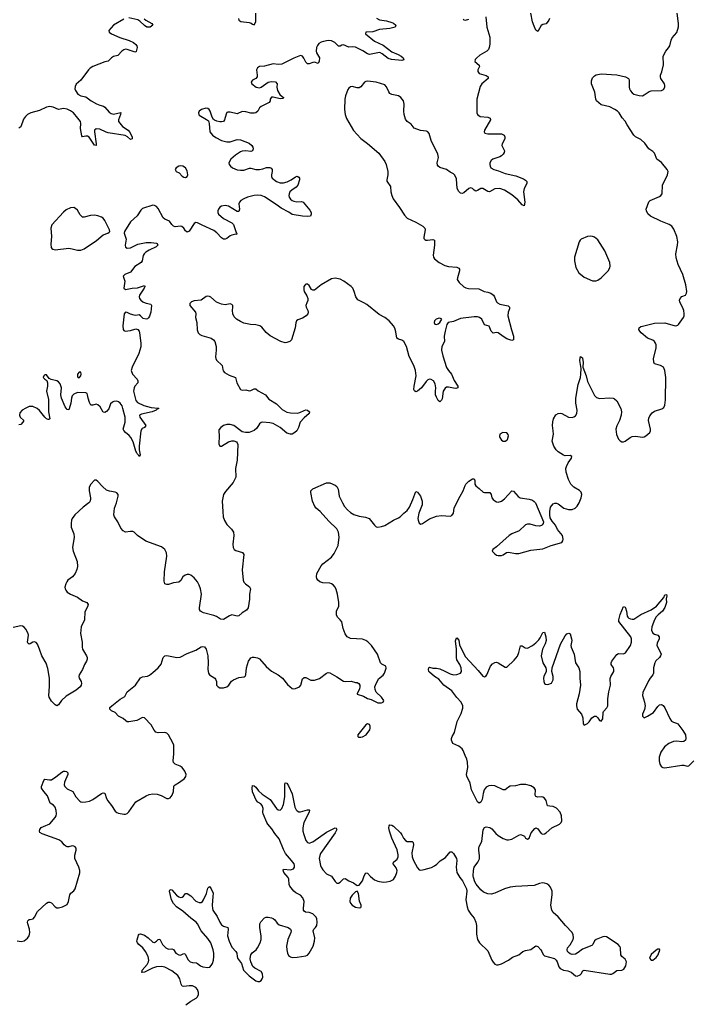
# Model space of a CAD drawing. Header units: inches. Extents: x 1678753 to 1858649, y 384643 to 522370.
# Tile 48 of 91: x 1739878 to 1747722, y 491834 to 503295. Entities that reach past the tile are written whole.
import ezdxf

# ---------------------------------------------------------------- set-up
doc = ezdxf.new("R2010")
doc.units = ezdxf.units.IN
doc.header["$MEASUREMENT"] = 0
for name, color, linetype in [('B7439', 7, 'Continuous'), ('B7449', 7, 'Continuous'), ('B7530', 7, 'Continuous'), ('B7540', 7, 'Continuous')]:
    doc.layers.add(name, color=color, linetype=linetype)

msp = doc.modelspace()

# ---------------------------------------------------------------- linework, layer by layer
at = {"layer": 'B7439', "color": 6}
for points, elevation in [([(1740000, 498791), (1739990, 498791), (1739950, 498775), (1739909, 498750), (1739881, 498719), (1739876, 498690), (1739885, 498670), (1739927, 498630), (1739915, 498610), (1739890, 498585), (1739870, 498578)], 400), ([(1740000, 496032), (1739990, 496027), (1739976, 496036), (1739971, 496051), (1739981, 496130), (1739977, 496150), (1739950, 496200), (1739930, 496224), (1739910, 496234), (1739890, 496238), (1739802, 496222)], 500), ([(1739850, 492572), (1739896, 492564), (1739930, 492573), (1739970, 492603), (1739987, 492633), (1739996, 492670), (1739993, 492710), (1739972, 492770), (1739969, 492790), (1739973, 492807), (1739990, 492820), (1740000, 492822)], 500)]:
    msp.add_lwpolyline(points, dxfattribs=dict(at, elevation=elevation))
at = {"layer": 'B7449', "color": 6}
for points, elevation in [([(1740000, 492822), (1740036, 492830), (1740050, 492848), (1740087, 492913), (1740190, 493012), (1740210, 493023), (1740230, 493024), (1740250, 493016), (1740290, 492968), (1740310, 492956), (1740330, 492956), (1740378, 492970), (1740410, 492983), (1740430, 492998), (1740448, 493030), (1740462, 493110), (1740473, 493127), (1740510, 493157), (1740523, 493177), (1740577, 493363), (1740578, 493390), (1740569, 493430), (1740520, 493530), (1740519, 493570), (1740535, 493630), (1740535, 493650), (1740526, 493666), (1740510, 493677), (1740490, 493678), (1740450, 493669), (1740430, 493669), (1740415, 493675), (1740397, 493690), (1740370, 493724), (1740336, 493750), (1740139, 493819), (1740114, 493834), (1740108, 493850), (1740113, 493870), (1740128, 493892), (1740154, 493906), (1740230, 493937), (1740291, 494010), (1740303, 494030), (1740308, 494050), (1740304, 494090), (1740290, 494129), (1740271, 494151), (1740234, 494174), (1740201, 494261), (1740160, 494310), (1740134, 494350), (1740132, 494370), (1740160, 494440), (1740170, 494455), (1740226, 494446), (1740250, 494449), (1740299, 494481), (1740370, 494538), (1740390, 494549), (1740410, 494550), (1740425, 494545), (1740440, 494530), (1740441, 494510), (1740400, 494420), (1740398, 494390), (1740406, 494370), (1740430, 494343), (1740497, 494310), (1740532, 494250), (1740578, 494198), (1740590, 494190), (1740610, 494186), (1740650, 494190), (1740690, 494199), (1740730, 494220), (1740830, 494288), (1740850, 494296), (1740870, 494292), (1740889, 494229), (1740903, 494203), (1740949, 494149), (1740990, 494082), (1741008, 494068), (1741030, 494059), (1741090, 494046), (1741110, 494047), (1741130, 494055), (1741150, 494073), (1741230, 494193), (1741350, 494261), (1741385, 494275), (1741430, 494284), (1741481, 494281), (1741526, 494266), (1741590, 494230), (1741610, 494229), (1741630, 494239), (1741653, 494270), (1741670, 494310), (1741672, 494368), (1741679, 494381), (1741687, 494390), (1741740, 494420), (1741798, 494462), (1741815, 494485), (1741816, 494510), (1741802, 494550), (1741770, 494589), (1741746, 494606), (1741689, 494629), (1741668, 494650), (1741664, 494670), (1741674, 494750), (1741672, 494850), (1741666, 494870), (1741610, 494970), (1741590, 494990), (1741570, 494997), (1741490, 494996), (1741463, 495003), (1741444, 495024), (1741408, 495088), (1741330, 495167), (1741310, 495174), (1741241, 495139), (1741150, 495123), (1741130, 495124), (1741113, 495133), (1741082, 495162), (1741030, 495187), (1740990, 495230), (1740949, 495250), (1740927, 495270), (1740929, 495290), (1740950, 495310), (1741050, 495385), (1741102, 495418), (1741130, 495470), (1741228, 495550), (1741287, 495633), (1741310, 495645), (1741367, 495653), (1741390, 495665), (1741430, 495695), (1741490, 495752), (1741526, 495794), (1741550, 495870), (1741570, 495890), (1741590, 495895), (1741710, 495872), (1741746, 495874), (1741830, 495919), (1741930, 495955), (1741990, 495996), (1742010, 496000), (1742030, 495995), (1742049, 495969), (1742070, 495890), (1742075, 495810), (1742069, 495730), (1742076, 495690), (1742090, 495670), (1742150, 495630), (1742159, 495619), (1742169, 495590), (1742171, 495550), (1742188, 495528), (1742210, 495519), (1742250, 495519), (1742290, 495531), (1742312, 495548), (1742345, 495595), (1742368, 495612), (1742430, 495638), (1742493, 495647), (1742505, 495655), (1742513, 495670), (1742521, 495750), (1742543, 495830), (1742570, 495866), (1742590, 495875), (1742610, 495877), (1742649, 495869), (1742670, 495856), (1742750, 495767), (1742810, 495714), (1742889, 495669), (1742940, 495630), (1742997, 495557), (1743050, 495510), (1743070, 495505), (1743090, 495509), (1743135, 495530), (1743151, 495549), (1743170, 495621), (1743190, 495639), (1743210, 495639), (1743270, 495606), (1743310, 495606), (1743370, 495627), (1743450, 495687), (1743470, 495695), (1743490, 495691), (1743570, 495648), (1743650, 495595), (1743671, 495591), (1743737, 495597), (1743790, 495580), (1743810, 495579), (1743827, 495570), (1743839, 495550), (1743841, 495530), (1743835, 495505), (1743807, 495450), (1743810, 495446), (1743883, 495423), (1743930, 495395), (1743970, 495382), (1744050, 495343), (1744090, 495345), (1744109, 495351), (1744119, 495370), (1744090, 495410), (1744029, 495469), (1744017, 495497), (1744015, 495530), (1744021, 495550), (1744058, 495622), (1744110, 495665), (1744128, 495690), (1744146, 495746), (1744141, 495770), (1744094, 495794), (1744078, 495810), (1744044, 495910), (1743975, 496010), (1743934, 496054), (1743910, 496070), (1743870, 496084), (1743730, 496093), (1743693, 496110), (1743682, 496122), (1743668, 496148), (1743647, 496210), (1743628, 496288), (1743611, 496310), (1743579, 496339), (1743567, 496367), (1743569, 496409), (1743593, 496470), (1743596, 496510), (1743579, 496610), (1743564, 496664), (1743552, 496690), (1743530, 496716), (1743510, 496730), (1743490, 496738), (1743410, 496742), (1743372, 496752), (1743351, 496770), (1743340, 496790), (1743334, 496810), (1743340, 496850), (1743390, 496938), (1743410, 496960), (1743510, 497040), (1743539, 497081), (1743587, 497173), (1743599, 497270), (1743590, 497330), (1743570, 497370), (1743478, 497458), (1743377, 497570), (1743329, 497609), (1743314, 497630), (1743287, 497690), (1743269, 497790), (1743270, 497810), (1743290, 497836), (1743450, 497905), (1743490, 497904), (1743550, 497876), (1743570, 497861), (1743588, 497830), (1743600, 497750), (1743636, 497670), (1743661, 497630), (1743694, 497590), (1743730, 497558), (1743770, 497534), (1743830, 497516), (1743906, 497506), (1743949, 497490), (1744010, 497410), (1744030, 497394), (1744050, 497389), (1744090, 497395), (1744130, 497407), (1744230, 497469), (1744290, 497495), (1744310, 497508), (1744350, 497550), (1744390, 497583), (1744418, 497622), (1744458, 497710), (1744490, 497804), (1744510, 497794), (1744547, 497750), (1744565, 497690), (1744564, 497650), (1744528, 497552), (1744516, 497490), (1744517, 497470), (1744530, 497434), (1744550, 497422), (1744570, 497429), (1744650, 497484), (1744730, 497516), (1744790, 497523), (1744890, 497517), (1744910, 497524), (1744931, 497550), (1744938, 497610), (1744945, 497630), (1745006, 497750), (1745041, 497810), (1745065, 497875), (1745075, 497890), (1745110, 497923), (1745150, 497949), (1745170, 497949), (1745177, 497930), (1745178, 497890), (1745188, 497868), (1745230, 497839), (1745276, 497796), (1745290, 497790), (1745353, 497790), (1745368, 497770), (1745378, 497730), (1745390, 497711), (1745410, 497694), (1745430, 497684), (1745450, 497681), (1745490, 497692), (1745523, 497717), (1745610, 497811), (1745630, 497807), (1745684, 497744), (1745708, 497730), (1745810, 497714), (1745850, 497701), (1745870, 497687), (1745884, 497670), (1745978, 497450), (1745973, 497430), (1745964, 497416), (1745953, 497407), (1745930, 497400), (1745890, 497404), (1745824, 497424), (1745790, 497423), (1745770, 497415), (1745693, 497347), (1745610, 497310), (1745579, 497290), (1745430, 497160), (1745389, 497130), (1745381, 497110), (1745410, 497076), (1745430, 497063), (1745450, 497058), (1745490, 497060), (1745510, 497068), (1745546, 497094), (1745570, 497098), (1745650, 497081), (1745690, 497082), (1745830, 497122), (1745970, 497136), (1746066, 497174), (1746190, 497210), (1746204, 497230), (1746208, 497250), (1746198, 497290), (1746142, 497362), (1746116, 497410), (1746078, 497458), (1746057, 497497), (1746050, 497530), (1746050, 497570), (1746060, 497620), (1746090, 497659), (1746110, 497667), (1746130, 497667), (1746150, 497659), (1746214, 497610), (1746270, 497592), (1746310, 497593), (1746346, 497610), (1746370, 497632), (1746393, 497670), (1746418, 497730), (1746425, 497770), (1746416, 497796), (1746396, 497816), (1746330, 497854), (1746297, 497890), (1746270, 497942), (1746242, 498030), (1746239, 498070), (1746244, 498096), (1746264, 498136), (1746304, 498190), (1746307, 498210), (1746290, 498223), (1746230, 498219), (1746210, 498227), (1746150, 498265), (1746127, 498287), (1746098, 498330), (1746079, 498390), (1746093, 498470), (1746092, 498510), (1746083, 498570), (1746085, 498615), (1746094, 498650), (1746123, 498697), (1746150, 498713), (1746170, 498715), (1746190, 498712), (1746270, 498668), (1746310, 498665), (1746330, 498672), (1746350, 498686), (1746366, 498710), (1746371, 498750), (1746355, 498830), (1746355, 498890), (1746380, 499050), (1746407, 499130), (1746413, 499170), (1746415, 499235), (1746400, 499330), (1746403, 499357), (1746410, 499375), (1746430, 499358), (1746433, 499350), (1746438, 499310), (1746434, 499250), (1746475, 499150), (1746490, 499082), (1746570, 498919), (1746596, 498896), (1746630, 498884), (1746750, 498892), (1746789, 498889), (1746803, 498883), (1746830, 498857), (1746879, 498770), (1746887, 498730), (1746881, 498690), (1746862, 498630), (1746830, 498569), (1746819, 498530), (1746826, 498466), (1746851, 498411), (1746870, 498392), (1746890, 498383), (1746910, 498381), (1746930, 498389), (1746987, 498433), (1747010, 498443), (1747050, 498448), (1747130, 498437), (1747150, 498439), (1747171, 498450), (1747214, 498490), (1747222, 498510), (1747223, 498530), (1747199, 498630), (1747203, 498657), (1747214, 498686), (1747242, 498718), (1747270, 498740), (1747356, 498764), (1747377, 498783), (1747390, 498810), (1747397, 498870), (1747402, 499130), (1747392, 499210), (1747374, 499250), (1747342, 499270), (1747284, 499284), (1747271, 499291), (1747261, 499310), (1747260, 499350), (1747289, 499470), (1747289, 499510), (1747283, 499530), (1747270, 499551), (1747250, 499564), (1747188, 499588), (1747115, 499650), (1747098, 499670), (1747089, 499690), (1747091, 499709), (1747110, 499723), (1747131, 499729), (1747270, 499761), (1747390, 499766), (1747510, 499732), (1747530, 499734), (1747540, 499740), (1747550, 499748), (1747607, 499830), (1747615, 499850), (1747616, 499870), (1747610, 499910), (1747596, 499950), (1747569, 500000)], 500), ([(1741869, 500000), (1741864, 499996), (1741859, 499990), (1741859, 499970), (1741927, 499890), (1741931, 499870), (1741925, 499830), (1741940, 499770), (1741944, 499684), (1741956, 499650), (1741977, 499630), (1741998, 499618), (1742109, 499590), (1742137, 499570), (1742150, 499550), (1742167, 499490), (1742168, 499450), (1742158, 499370), (1742161, 499350), (1742171, 499331), (1742237, 499270), (1742242, 499222), (1742247, 499207), (1742264, 499190), (1742318, 499158), (1742390, 499130), (1742407, 499070), (1742450, 498991), (1742470, 498983), (1742510, 498988), (1742550, 498976), (1742570, 498978), (1742610, 499000), (1742630, 499000), (1742657, 498977), (1742740, 498930), (1742778, 498878), (1742870, 498824), (1742936, 498756), (1742990, 498727), (1743030, 498718), (1743110, 498714), (1743139, 498721), (1743190, 498748), (1743210, 498753), (1743230, 498749), (1743254, 498730), (1743248, 498710), (1743190, 498660), (1743146, 498610), (1743125, 498550), (1743104, 498510), (1743082, 498490), (1743050, 498472), (1743030, 498469), (1742990, 498481), (1742911, 498550), (1742830, 498594), (1742790, 498604), (1742710, 498611), (1742690, 498608), (1742670, 498592), (1742638, 498542), (1742610, 498514), (1742590, 498504), (1742550, 498492), (1742509, 498489), (1742470, 498498), (1742371, 498570), (1742330, 498585), (1742290, 498585), (1742250, 498572), (1742219, 498550), (1742199, 498521), (1742196, 498510), (1742201, 498450), (1742197, 498357), (1742210, 498330), (1742230, 498332), (1742310, 498381), (1742350, 498394), (1742373, 498393), (1742402, 498382), (1742411, 498371), (1742418, 498350), (1742409, 498170), (1742391, 498070), (1742395, 497970), (1742365, 497910), (1742276, 497804), (1742253, 497767), (1742243, 497730), (1742238, 497690), (1742242, 497570), (1742249, 497510), (1742264, 497464), (1742290, 497421), (1742346, 497366), (1742368, 497330), (1742372, 497290), (1742359, 497190), (1742363, 497150), (1742377, 497130), (1742397, 497117), (1742474, 497094), (1742488, 497070), (1742469, 496890), (1742482, 496770), (1742490, 496748), (1742507, 496730), (1742554, 496694), (1742565, 496670), (1742555, 496610), (1742553, 496550), (1742540, 496450), (1742518, 496422), (1742469, 496391), (1742430, 496355), (1742410, 496351), (1742350, 496367), (1742322, 496358), (1742250, 496315), (1742217, 496317), (1742169, 496349), (1742141, 496361), (1742018, 496390), (1741982, 496410), (1741971, 496430), (1741971, 496451), (1741996, 496610), (1741985, 496670), (1741970, 496714), (1741949, 496750), (1741910, 496797), (1741870, 496830), (1741850, 496838), (1741830, 496839), (1741804, 496830), (1741779, 496810), (1741753, 496767), (1741730, 496748), (1741670, 496740), (1741610, 496720), (1741590, 496719), (1741570, 496727), (1741561, 496761), (1741564, 496870), (1741593, 497050), (1741588, 497090), (1741570, 497130), (1741530, 497158), (1741346, 497226), (1741252, 497290), (1741210, 497330), (1741196, 497336), (1741170, 497339), (1741110, 497331), (1741084, 497344), (1741057, 497377), (1741023, 497450), (1740981, 497510), (1740973, 497530), (1740982, 497610), (1741007, 497670), (1741026, 497750), (1741024, 497770), (1741009, 497789), (1740990, 497797), (1740926, 497806), (1740890, 497820), (1740841, 497861), (1740790, 497920), (1740770, 497935), (1740750, 497936), (1740705, 497890), (1740686, 497854), (1740686, 497810), (1740703, 497730), (1740704, 497710), (1740696, 497684), (1740685, 497670), (1740619, 497621), (1740521, 497530), (1740490, 497490), (1740483, 497470), (1740478, 497430), (1740479, 497390), (1740508, 497310), (1740513, 497270), (1740494, 497150), (1740503, 497110), (1740549, 496990), (1740550, 496930), (1740543, 496897), (1740525, 496850), (1740492, 496810), (1740440, 496770), (1740427, 496753), (1740414, 496730), (1740406, 496690), (1740407, 496670), (1740414, 496654), (1740433, 496630), (1740470, 496607), (1740550, 496573), (1740610, 496532), (1740662, 496510), (1740674, 496490), (1740670, 496462), (1740639, 496401), (1740632, 496310), (1740596, 496230), (1740588, 496150), (1740607, 496050), (1740607, 495990), (1740611, 495970), (1740658, 495890), (1740665, 495870), (1740665, 495850), (1740657, 495830), (1740632, 495790), (1740608, 495730), (1740572, 495670), (1740568, 495650), (1740572, 495630), (1740595, 495590), (1740600, 495570), (1740596, 495550), (1740582, 495530), (1740535, 495490), (1740419, 495421), (1740367, 495370), (1740330, 495321), (1740310, 495310), (1740290, 495321), (1740250, 495364), (1740221, 495410), (1740219, 495430), (1740226, 495534), (1740224, 495630), (1740205, 495745), (1740187, 495807), (1740136, 495890), (1740111, 495970), (1740085, 496025), (1740070, 496045), (1740050, 496053), (1740030, 496049), (1740000, 496032)], 500), ([(1741338, 500000), (1741350, 499994), (1741404, 499984), (1741413, 499970), (1741407, 499890), (1741390, 499845), (1741377, 499823), (1741366, 499814), (1741350, 499810), (1741318, 499818), (1741285, 499850), (1741270, 499859), (1741230, 499853), (1741210, 499855), (1741168, 499868), (1741130, 499888), (1741110, 499889), (1741096, 499870), (1741078, 499730), (1741082, 499690), (1741090, 499679), (1741107, 499670), (1741170, 499679), (1741230, 499698), (1741255, 499690), (1741269, 499669), (1741275, 499650), (1741290, 499530), (1741289, 499489), (1741267, 499410), (1741189, 499250), (1741178, 499210), (1741192, 499170), (1741245, 499110), (1741256, 499090), (1741254, 499070), (1741220, 499030), (1741210, 499010), (1741204, 498970), (1741230, 498864), (1741250, 498839), (1741325, 498805), (1741410, 498783), (1741490, 498775), (1741499, 498770), (1741479, 498761), (1741468, 498750), (1741420, 498730), (1741295, 498705), (1741272, 498690), (1741277, 498670), (1741349, 498570), (1741330, 498550), (1741304, 498536), (1741291, 498509), (1741270, 498330), (1741270, 498290), (1741282, 498230), (1741270, 498212), (1741264, 498224), (1741250, 498236), (1741240, 498260), (1741230, 498271), (1741200, 498380), (1741173, 498433), (1741155, 498455), (1741111, 498490), (1741090, 498513), (1741084, 498530), (1741106, 498610), (1741105, 498670), (1741081, 498770), (1741070, 498799), (1741050, 498832), (1741030, 498849), (1741010, 498854), (1740975, 498850), (1740958, 498842), (1740936, 498824), (1740915, 498765), (1740890, 498733), (1740870, 498722), (1740850, 498726), (1740817, 498790), (1740790, 498814), (1740770, 498819), (1740730, 498808), (1740707, 498810), (1740690, 498840), (1740674, 498890), (1740670, 498930), (1740663, 498943), (1740650, 498950), (1740550, 498955), (1740510, 498937), (1740490, 498916), (1740481, 498890), (1740473, 498830), (1740455, 498765), (1740450, 498754), (1740430, 498759), (1740408, 498790), (1740365, 498890), (1740359, 498930), (1740364, 499010), (1740350, 499056), (1740330, 499078), (1740310, 499091), (1740246, 499106), (1740220, 499120), (1740190, 499163), (1740170, 499162), (1740159, 499150), (1740153, 499130), (1740170, 499111), (1740195, 499095), (1740204, 499070), (1740202, 499030), (1740191, 498970), (1740215, 498875), (1740215, 498730), (1740229, 498651), (1740218, 498642), (1740210, 498641), (1740190, 498651), (1740170, 498669), (1740110, 498745), (1740082, 498770), (1740030, 498792), (1740000, 498791)], 400), ([(1743222, 500000), (1743212, 499970), (1743215, 499950), (1743233, 499910), (1743237, 499890), (1743233, 499870), (1743213, 499850), (1743170, 499822), (1743118, 499802), (1743103, 499790), (1743093, 499767), (1743085, 499710), (1743045, 499570), (1743025, 499550), (1742990, 499536), (1742970, 499535), (1742920, 499550), (1742796, 499616), (1742750, 499654), (1742697, 499717), (1742673, 499733), (1742630, 499743), (1742567, 499747), (1742490, 499763), (1742450, 499781), (1742405, 499810), (1742377, 499837), (1742360, 499870), (1742357, 499910), (1742362, 499950), (1742359, 499970), (1742350, 499981), (1742330, 499986), (1742270, 499976), (1742230, 499984), (1742190, 500000)], 500), ([(1745442, 500000), (1745470, 499985), (1745566, 499966), (1745583, 499950), (1745581, 499930), (1745565, 499890), (1745561, 499850), (1745604, 499684), (1745630, 499610), (1745630, 499570), (1745610, 499560), (1745550, 499582), (1745510, 499606), (1745450, 499652), (1745430, 499653), (1745390, 499645), (1745370, 499668), (1745347, 499727), (1745290, 499742), (1745260, 499810), (1745233, 499830), (1745210, 499837), (1745170, 499838), (1745010, 499818), (1744930, 499784), (1744869, 499771), (1744854, 499746), (1744834, 499670), (1744823, 499610), (1744824, 499550), (1744795, 499490), (1744792, 499448), (1744804, 499384), (1744848, 499248), (1744870, 499211), (1744905, 499170), (1744936, 499096), (1744982, 499030), (1744981, 499019), (1744979, 499010), (1744956, 499004), (1744930, 499005), (1744870, 499019), (1744850, 499017), (1744832, 499008), (1744810, 498970), (1744797, 498883), (1744790, 498866), (1744770, 498848), (1744750, 498862), (1744730, 498900), (1744721, 498930), (1744719, 498970), (1744723, 499010), (1744716, 499056), (1744696, 499090), (1744670, 499107), (1744650, 499111), (1744630, 499104), (1744610, 499085), (1744557, 499010), (1744510, 498971), (1744490, 498963), (1744476, 498976), (1744469, 498990), (1744472, 499030), (1744497, 499150), (1744489, 499210), (1744468, 499270), (1744414, 499374), (1744381, 499490), (1744351, 499550), (1744330, 499566), (1744290, 499575), (1744271, 499590), (1744260, 499660), (1744246, 499706), (1744230, 499730), (1744179, 499790), (1744130, 499828), (1744065, 499865), (1743921, 499981), (1743885, 500000)], 500), ([(1741815, 491830), (1741870, 491870), (1741934, 491906), (1741950, 491923), (1741960, 491950), (1741961, 491970), (1741950, 492007), (1741930, 492031), (1741890, 492048), (1741850, 492050), (1741790, 492041), (1741770, 492047), (1741758, 492070), (1741745, 492130), (1741720, 492170), (1741650, 492224), (1741570, 492265), (1741530, 492274), (1741470, 492269), (1741425, 492255), (1741330, 492209), (1741306, 492206), (1741296, 492210), (1741303, 492217), (1741304, 492230), (1741362, 492298), (1741378, 492330), (1741382, 492350), (1741373, 492390), (1741344, 492450), (1741311, 492491), (1741264, 492530), (1741249, 492550), (1741244, 492570), (1741246, 492586), (1741262, 492638), (1741270, 492650), (1741286, 492654), (1741330, 492639), (1741376, 492610), (1741430, 492558), (1741450, 492554), (1741472, 492568), (1741490, 492589), (1741510, 492594), (1741542, 492530), (1741582, 492490), (1741610, 492477), (1741650, 492480), (1741670, 492472), (1741698, 492430), (1741730, 492409), (1741752, 492408), (1741790, 492424), (1741801, 492421), (1741810, 492414), (1741835, 492355), (1741864, 492330), (1741890, 492321), (1741936, 492316), (1741950, 492309), (1741982, 492282), (1742010, 492271), (1742070, 492263), (1742092, 492268), (1742110, 492285), (1742122, 492310), (1742134, 492350), (1742140, 492390), (1742139, 492430), (1742133, 492470), (1742105, 492550), (1742070, 492599), (1741990, 492690), (1741950, 492770), (1741933, 492790), (1741870, 492837), (1741778, 492918), (1741703, 492970), (1741670, 493009), (1741648, 493050), (1741621, 493150), (1741630, 493170), (1741650, 493167), (1741704, 493104), (1741730, 493084), (1741750, 493079), (1741770, 493083), (1741786, 493094), (1741810, 493124), (1741830, 493125), (1741870, 493096), (1741930, 493035), (1741970, 493019), (1741990, 493020), (1742008, 493032), (1742019, 493050), (1742055, 493125), (1742070, 493186), (1742090, 493207), (1742110, 493180), (1742130, 493130), (1742129, 493089), (1742119, 492990), (1742122, 492950), (1742129, 492930), (1742178, 492858), (1742210, 492790), (1742230, 492759), (1742250, 492743), (1742301, 492730), (1742306, 492710), (1742300, 492630), (1742316, 492570), (1742350, 492501), (1742396, 492450), (1742407, 492430), (1742409, 492390), (1742415, 492370), (1742460, 492310), (1742483, 492230), (1742550, 492164), (1742628, 492108), (1742650, 492100), (1742670, 492101), (1742690, 492113), (1742702, 492130), (1742708, 492150), (1742706, 492190), (1742690, 492218), (1742615, 492255), (1742594, 492274), (1742580, 492300), (1742570, 492330), (1742564, 492364), (1742565, 492390), (1742571, 492410), (1742585, 492435), (1742631, 492470), (1742649, 492491), (1742680, 492550), (1742690, 492590), (1742692, 492628), (1742676, 492730), (1742675, 492770), (1742685, 492795), (1742730, 492840), (1742750, 492848), (1742770, 492847), (1742810, 492841), (1742830, 492833), (1742850, 492816), (1742878, 492778), (1742899, 492759), (1743003, 492730), (1743033, 492710), (1743038, 492690), (1743034, 492670), (1742999, 492590), (1742987, 492510), (1742989, 492470), (1742997, 492430), (1743010, 492403), (1743030, 492387), (1743050, 492381), (1743110, 492382), (1743210, 492397), (1743230, 492406), (1743250, 492428), (1743294, 492510), (1743313, 492570), (1743316, 492610), (1743296, 492690), (1743302, 492710), (1743324, 492730), (1743337, 492750), (1743342, 492790), (1743338, 492830), (1743329, 492850), (1743290, 492887), (1743250, 492904), (1743208, 492908), (1743190, 492917), (1743183, 492930), (1743182, 492950), (1743190, 493030), (1743174, 493074), (1743150, 493105), (1743093, 493133), (1743071, 493150), (1743026, 493210), (1743018, 493230), (1743012, 493292), (1743003, 493310), (1742954, 493370), (1742945, 493395), (1742952, 493408), (1743030, 493399), (1743066, 493410), (1743079, 493430), (1743080, 493450), (1743073, 493470), (1743045, 493510), (1742974, 493590), (1742950, 493635), (1742901, 493761), (1742850, 493824), (1742816, 493876), (1742768, 493930), (1742757, 493950), (1742714, 494050), (1742710, 494070), (1742712, 494112), (1742703, 494150), (1742687, 494167), (1742650, 494187), (1742632, 494210), (1742590, 494309), (1742585, 494350), (1742590, 494381), (1742610, 494379), (1742630, 494361), (1742661, 494321), (1742702, 494282), (1742797, 494217), (1742870, 494114), (1742890, 494100), (1742910, 494096), (1742930, 494114), (1742950, 494161), (1742966, 494250), (1742964, 494396), (1742970, 494413), (1742990, 494410), (1743010, 494376), (1743050, 494284), (1743082, 494130), (1743098, 494098), (1743110, 494086), (1743130, 494075), (1743150, 494074), (1743230, 494098), (1743250, 494100), (1743255, 494095), (1743250, 494070), (1743188, 493952), (1743175, 493890), (1743177, 493850), (1743186, 493810), (1743210, 493743), (1743230, 493716), (1743250, 493711), (1743290, 493727), (1743450, 493838), (1743550, 493888), (1743564, 493884), (1743570, 493870), (1743551, 493830), (1743383, 493590), (1743373, 493567), (1743367, 493530), (1743383, 493450), (1743390, 493429), (1743410, 493398), (1743452, 493352), (1743510, 493325), (1743550, 493262), (1743570, 493246), (1743590, 493245), (1743610, 493257), (1743650, 493294), (1743670, 493298), (1743710, 493272), (1743765, 493250), (1743810, 493218), (1743830, 493223), (1743869, 493271), (1743891, 493329), (1743910, 493364), (1743930, 493361), (1743962, 493322), (1744010, 493282), (1744049, 493269), (1744110, 493258), (1744150, 493259), (1744192, 493268), (1744231, 493289), (1744255, 493325), (1744270, 493369), (1744273, 493390), (1744264, 493424), (1744229, 493471), (1744232, 493490), (1744275, 493525), (1744284, 493550), (1744285, 493575), (1744274, 493634), (1744211, 493769), (1744184, 493850), (1744176, 493890), (1744180, 493910), (1744190, 493923), (1744210, 493921), (1744230, 493907), (1744314, 493830), (1744329, 493809), (1744347, 493770), (1744370, 493741), (1744390, 493730), (1744450, 493730), (1744459, 493719), (1744465, 493690), (1744444, 493596), (1744450, 493550), (1744464, 493510), (1744510, 493423), (1744530, 493400), (1744550, 493396), (1744590, 493402), (1744672, 493428), (1744710, 493447), (1744736, 493464), (1744776, 493504), (1744837, 493543), (1744890, 493609), (1744910, 493608), (1744930, 493590), (1744964, 493530), (1744968, 493510), (1744959, 493430), (1744969, 493369), (1745003, 493310), (1745033, 493270), (1745080, 493180), (1745084, 493150), (1745073, 493050), (1745088, 492970), (1745101, 492930), (1745130, 492885), (1745170, 492836), (1745189, 492790), (1745198, 492750), (1745197, 492650), (1745209, 492589), (1745233, 492550), (1745330, 492456), (1745376, 492350), (1745390, 492324), (1745410, 492303), (1745430, 492294), (1745450, 492292), (1745490, 492304), (1745570, 492350), (1745617, 492383), (1745689, 492411), (1745739, 492450), (1745770, 492462), (1745830, 492472), (1745890, 492515), (1745910, 492507), (1745945, 492470), (1745960, 492450), (1745975, 492415), (1745990, 492398), (1746106, 492366), (1746127, 492350), (1746138, 492330), (1746157, 492270), (1746172, 492250), (1746210, 492232), (1746263, 492223), (1746299, 492210), (1746350, 492167), (1746370, 492163), (1746404, 492176), (1746418, 492190), (1746434, 492226), (1746450, 492233), (1746750, 492184), (1746770, 492186), (1746787, 492193), (1746830, 492227), (1746888, 492232), (1746915, 492245), (1746937, 492283), (1746943, 492330), (1746930, 492361), (1746891, 492391), (1746880, 492410), (1746874, 492490), (1746868, 492508), (1746848, 492530), (1746710, 492618), (1746690, 492622), (1746670, 492620), (1746590, 492588), (1746570, 492572), (1746552, 492530), (1746540, 492520), (1746430, 492475), (1746383, 492437), (1746350, 492420), (1746310, 492414), (1746290, 492421), (1746270, 492436), (1746258, 492450), (1746252, 492470), (1746258, 492490), (1746290, 492525), (1746325, 492590), (1746329, 492610), (1746324, 492644), (1746310, 492671), (1746232, 492752), (1746150, 492853), (1746090, 492904), (1746074, 492930), (1746063, 492990), (1746080, 493110), (1746078, 493150), (1746058, 493198), (1746040, 493220), (1746017, 493237), (1745990, 493246), (1745968, 493248), (1745930, 493240), (1745870, 493218), (1745650, 493205), (1745590, 493197), (1745522, 493178), (1745410, 493130), (1745370, 493118), (1745330, 493122), (1745281, 493141), (1745248, 493168), (1745193, 493233), (1745179, 493259), (1745163, 493310), (1745159, 493330), (1745162, 493390), (1745172, 493430), (1745213, 493490), (1745233, 493527), (1745233, 493567), (1745224, 493624), (1745224, 493650), (1745229, 493671), (1745258, 493730), (1745276, 493864), (1745290, 493891), (1745310, 493899), (1745351, 493891), (1745375, 493875), (1745423, 493823), (1745450, 493801), (1745510, 493764), (1745550, 493749), (1745570, 493747), (1745610, 493758), (1745690, 493804), (1745710, 493810), (1745741, 493801), (1745757, 493790), (1745770, 493769), (1745790, 493756), (1745812, 493768), (1745834, 493830), (1745878, 493882), (1745890, 493888), (1745910, 493877), (1745950, 493824), (1745970, 493816), (1745990, 493819), (1746010, 493831), (1746073, 493887), (1746165, 493930), (1746182, 493950), (1746190, 493970), (1746189, 494030), (1746173, 494070), (1746130, 494117), (1746090, 494137), (1746050, 494139), (1746026, 494146), (1746010, 494205), (1745990, 494232), (1745970, 494244), (1745950, 494248), (1745910, 494247), (1745890, 494253), (1745882, 494270), (1745884, 494330), (1745870, 494355), (1745830, 494378), (1745772, 494392), (1745710, 494394), (1745650, 494379), (1745590, 494372), (1745570, 494363), (1745530, 494329), (1745510, 494330), (1745410, 494376), (1745370, 494382), (1745343, 494377), (1745310, 494360), (1745287, 494330), (1745274, 494290), (1745263, 494217), (1745250, 494186), (1745230, 494175), (1745210, 494190), (1745140, 494330), (1745122, 494410), (1745086, 494490), (1745083, 494510), (1745096, 494590), (1745094, 494654), (1745086, 494686), (1745064, 494730), (1745043, 494790), (1745029, 494810), (1744990, 494841), (1744921, 494870), (1744905, 494910), (1744905, 494930), (1744913, 494950), (1744942, 494998), (1744973, 495127), (1745019, 495221), (1745037, 495283), (1745037, 495310), (1745019, 495350), (1744967, 495407), (1744910, 495484), (1744816, 495550), (1744758, 495618), (1744710, 495649), (1744650, 495701), (1744643, 495710), (1744638, 495730), (1744641, 495750), (1744650, 495758), (1744690, 495747), (1744732, 495748), (1744770, 495739), (1744830, 495714), (1744890, 495682), (1744930, 495671), (1744970, 495675), (1745011, 495690), (1745023, 495710), (1745021, 495750), (1745005, 495790), (1744970, 495843), (1744963, 495870), (1744966, 495970), (1744954, 496066), (1744962, 496090), (1744970, 496100), (1744990, 496073), (1745000, 496020), (1745041, 495930), (1745070, 495880), (1745218, 495718), (1745270, 495652), (1745290, 495646), (1745310, 495656), (1745319, 495670), (1745360, 495770), (1745384, 495796), (1745410, 495812), (1745430, 495815), (1745450, 495809), (1745530, 495757), (1745550, 495760), (1745638, 495842), (1745674, 495886), (1745692, 495930), (1745710, 496006), (1745730, 496008), (1745763, 495983), (1745790, 495980), (1745850, 496009), (1745890, 496040), (1745923, 496077), (1745940, 496100), (1745970, 496162), (1745990, 496166), (1746005, 496110), (1746008, 496068), (1745999, 496030), (1745966, 495970), (1745951, 495890), (1745969, 495810), (1746003, 495750), (1746007, 495730), (1746009, 495710), (1745982, 495650), (1745978, 495630), (1745983, 495590), (1745990, 495570), (1746001, 495561), (1746030, 495558), (1746070, 495574), (1746090, 495610), (1746091, 495650), (1746076, 495710), (1746077, 495750), (1746174, 496026), (1746230, 496124), (1746250, 496147), (1746274, 496154), (1746290, 496145), (1746305, 496090), (1746306, 496070), (1746296, 496010), (1746298, 495990), (1746333, 495910), (1746350, 495810), (1746389, 495749), (1746401, 495710), (1746400, 495630), (1746409, 495549), (1746394, 495450), (1746363, 495330), (1746361, 495310), (1746369, 495270), (1746420, 495210), (1746434, 495170), (1746438, 495098), (1746450, 495082), (1746490, 495104), (1746510, 495122), (1746541, 495170), (1746570, 495190), (1746590, 495187), (1746610, 495170), (1746630, 495139), (1746650, 495131), (1746670, 495158), (1746673, 495230), (1746677, 495243), (1746714, 495286), (1746726, 495310), (1746728, 495390), (1746737, 495470), (1746756, 495550), (1746755, 495625), (1746763, 495650), (1746795, 495710), (1746796, 495736), (1746792, 495750), (1746766, 495790), (1746766, 495810), (1746774, 495830), (1746832, 495908), (1746850, 495916), (1746910, 495913), (1746933, 495927), (1746990, 496010), (1747004, 496050), (1747002, 496090), (1746994, 496110), (1746856, 496290), (1746853, 496310), (1746869, 496370), (1746910, 496466), (1746930, 496456), (1746933, 496450), (1746946, 496410), (1746953, 496353), (1746961, 496341), (1746970, 496330), (1746990, 496320), (1747010, 496316), (1747030, 496319), (1747113, 496370), (1747230, 496425), (1747293, 496467), (1747378, 496570), (1747390, 496601), (1747410, 496605), (1747413, 496590), (1747406, 496554), (1747411, 496510), (1747390, 496455), (1747365, 496410), (1747311, 496369), (1747290, 496344), (1747269, 496310), (1747239, 496230), (1747235, 496190), (1747250, 496155), (1747270, 496141), (1747310, 496131), (1747323, 496110), (1747324, 496090), (1747301, 496039), (1747298, 496010), (1747340, 495930), (1747346, 495910), (1747342, 495890), (1747330, 495870), (1747287, 495833), (1747274, 495810), (1747260, 495750), (1747258, 495690), (1747251, 495670), (1747219, 495630), (1747201, 495599), (1747135, 495465), (1747132, 495430), (1747155, 495350), (1747161, 495310), (1747154, 495266), (1747131, 495210), (1747129, 495190), (1747150, 495170), (1747190, 495188), (1747257, 495230), (1747310, 495302), (1747330, 495319), (1747350, 495323), (1747359, 495319), (1747370, 495313), (1747390, 495287), (1747450, 495163), (1747470, 495130), (1747490, 495118), (1747528, 495108), (1747540, 495100), (1747601, 495021), (1747633, 494970), (1747637, 494930), (1747630, 494910), (1747610, 494893), (1747590, 494890), (1747530, 494899), (1747490, 494895), (1747437, 494870), (1747387, 494833), (1747345, 494770), (1747325, 494710), (1747325, 494670), (1747331, 494631), (1747350, 494600), (1747369, 494589), (1747390, 494586), (1747590, 494617), (1747610, 494618), (1747650, 494608), (1747670, 494610), (1747730, 494668)], 400)]:
    msp.add_lwpolyline(points, dxfattribs=dict(at, elevation=elevation))
for points, elevation in [([(1744770, 499820), (1744750, 499818), (1744729, 499810), (1744709, 499790), (1744704, 499770), (1744712, 499752), (1744730, 499748), (1744750, 499755), (1744770, 499770), (1744793, 499810)], 500), ([(1740570, 499194), (1740550, 499170), (1740550, 499138), (1740570, 499126), (1740591, 499150), (1740595, 499170), (1740590, 499192)], 400), ([(1745505, 498490), (1745471, 498470), (1745464, 498444), (1745468, 498430), (1745490, 498399), (1745510, 498389), (1745530, 498389), (1745550, 498399), (1745559, 498410), (1745570, 498450), (1745566, 498466), (1745550, 498485)], 600), ([(1743930, 495101), (1743910, 495086), (1743814, 494970), (1743814, 494950), (1743825, 494945), (1743850, 494942), (1743870, 494946), (1743912, 494970), (1743954, 495030), (1743961, 495050), (1743960, 495070), (1743950, 495092)], 500), ([(1743810, 493153), (1743790, 493145), (1743750, 493106), (1743728, 493070), (1743722, 493030), (1743730, 493010), (1743750, 492990), (1743790, 492967), (1743830, 492956), (1743850, 492963), (1743854, 492970), (1743853, 492990), (1743834, 493034), (1743824, 493124)], 400), ([(1747310, 492476), (1747290, 492466), (1747230, 492416), (1747213, 492370), (1747230, 492349), (1747250, 492350), (1747290, 492379), (1747311, 492410), (1747321, 492439), (1747329, 492450), (1747334, 492470), (1747330, 492475)], 400)]:
    msp.add_lwpolyline(points, close=True, dxfattribs=dict(at, elevation=elevation))
at = {"layer": 'B7530', "color": 6, "elevation": 300}
msp.add_lwpolyline([(1740000, 502206), (1739969, 502191), (1739945, 502170), (1739922, 502138), (1739893, 502047), (1739870, 502031)], dxfattribs=at)
at = {"layer": 'B7540', "color": 6}
for points, elevation in [([(1742427, 503310), (1742430, 503289), (1742455, 503275), (1742550, 503264), (1742575, 503255), (1742590, 503243), (1742610, 503237), (1742630, 503270), (1742629, 503370)], 400), ([(1746046, 503310), (1746038, 503290), (1746010, 503246), (1745970, 503240), (1745950, 503228), (1745910, 503159), (1745890, 503175), (1745870, 503218), (1745850, 503270), (1745831, 503371)], 500), ([(1747569, 500000), (1747564, 500010), (1747562, 500030), (1747570, 500050), (1747588, 500072), (1747631, 500090), (1747642, 500110), (1747646, 500130), (1747634, 500210), (1747599, 500330), (1747544, 500444), (1747522, 500522), (1747519, 500570), (1747539, 500670), (1747542, 500710), (1747531, 500770), (1747497, 500857), (1747471, 500890), (1747442, 500910), (1747343, 500950), (1747224, 501010), (1747194, 501034), (1747176, 501070), (1747175, 501090), (1747204, 501176), (1747219, 501190), (1747330, 501239), (1747345, 501250), (1747359, 501270), (1747362, 501370), (1747420, 501490), (1747428, 501530), (1747419, 501550), (1747350, 501631), (1747298, 501670), (1747270, 501740), (1747250, 501759), (1747205, 501790), (1747159, 501859), (1747110, 501899), (1747050, 501930), (1747031, 501950), (1746951, 502070), (1746930, 502113), (1746893, 502153), (1746857, 502210), (1746838, 502230), (1746810, 502251), (1746750, 502280), (1746650, 502306), (1746596, 502350), (1746587, 502370), (1746575, 502450), (1746536, 502550), (1746537, 502583), (1746550, 502618), (1746570, 502643), (1746590, 502655), (1746650, 502666), (1746830, 502655), (1746931, 502630), (1746969, 502610), (1746975, 502595), (1746974, 502510), (1746978, 502490), (1746990, 502467), (1747010, 502443), (1747029, 502429), (1747090, 502411), (1747130, 502410), (1747150, 502419), (1747210, 502460), (1747230, 502466), (1747350, 502469), (1747376, 502484), (1747392, 502508), (1747392, 502530), (1747387, 502550), (1747345, 502610), (1747340, 502630), (1747342, 502650), (1747357, 502690), (1747374, 502770), (1747371, 502870), (1747401, 502930), (1747434, 502966), (1747449, 502990), (1747463, 503057), (1747475, 503085), (1747530, 503145), (1747548, 503212), (1747550, 503250), (1747534, 503370)], 500), ([(1741090, 503302), (1740970, 503230), (1740916, 503170), (1740920, 503150), (1740949, 503130), (1741046, 503086), (1741153, 503053), (1741202, 503030), (1741230, 503007), (1741242, 502990), (1741246, 502970), (1741236, 502924), (1741230, 502918), (1741210, 502920), (1741130, 502949), (1741110, 502951), (1741090, 502945), (1741066, 502930), (1741020, 502880), (1740970, 502867), (1740948, 502852), (1740910, 502811), (1740870, 502805), (1740730, 502749), (1740700, 502730), (1740680, 502710), (1740591, 502590), (1740537, 502543), (1740523, 502517), (1740522, 502490), (1740527, 502470), (1740554, 502430), (1740590, 502409), (1740650, 502396), (1740710, 502351), (1740774, 502314), (1740810, 502299), (1740854, 502290), (1740870, 502278), (1740919, 502219), (1740943, 502203), (1740970, 502196), (1741055, 502215), (1741054, 502190), (1741029, 502130), (1741031, 502110), (1741077, 502050), (1741140, 502010), (1741157, 501990), (1741187, 501930), (1741190, 501907), (1741170, 501902), (1741133, 501933), (1741107, 501947), (1740910, 501978), (1740885, 501985), (1740810, 502019), (1740770, 502026), (1740748, 502010), (1740748, 501990), (1740770, 501850), (1740768, 501832), (1740750, 501833), (1740687, 501927), (1740670, 501938), (1740650, 501939), (1740610, 501931), (1740602, 501942), (1740587, 502030), (1740592, 502088), (1740585, 502110), (1740557, 502150), (1740505, 502210), (1740470, 502236), (1740430, 502255), (1740390, 502260), (1740330, 502250), (1740270, 502277), (1740230, 502285), (1740190, 502278), (1740110, 502237), (1740010, 502211), (1740000, 502206)], 300), ([(1744032, 503312), (1744070, 503293), (1744150, 503280), (1744210, 503262), (1744230, 503253), (1744259, 503230), (1744251, 503210), (1744187, 503193), (1744070, 503182), (1743990, 503155), (1743910, 503151), (1743907, 503130), (1744010, 503045), (1744110, 502998), (1744210, 502921), (1744285, 502890), (1744319, 502870), (1744344, 502850), (1744352, 502828), (1744330, 502820), (1744208, 502830), (1744170, 502843), (1744099, 502899), (1744072, 502912), (1744050, 502911), (1743970, 502892), (1743950, 502891), (1743930, 502898), (1743873, 502933), (1743790, 502974), (1743750, 502978), (1743710, 502974), (1743650, 503002), (1743630, 502998), (1743610, 502987), (1743590, 502985), (1743549, 503029), (1743510, 503049), (1743470, 503052), (1743418, 503042), (1743387, 503033), (1743363, 503017), (1743346, 502994), (1743336, 502970), (1743330, 502930), (1743334, 502910), (1743368, 502850), (1743367, 502813), (1743353, 502787), (1743310, 502800), (1743290, 502798), (1743250, 502780), (1743230, 502780), (1743210, 502799), (1743187, 502847), (1743170, 502871), (1743150, 502878), (1743070, 502848), (1742930, 502778), (1742890, 502774), (1742830, 502783), (1742730, 502755), (1742670, 502752), (1742646, 502734), (1742637, 502710), (1742645, 502650), (1742642, 502630), (1742628, 502612), (1742590, 502590), (1742581, 502579), (1742575, 502570), (1742580, 502550), (1742634, 502510), (1742670, 502501), (1742690, 502509), (1742770, 502566), (1742810, 502577), (1742858, 502570), (1742876, 502550), (1742873, 502510), (1742881, 502470), (1742906, 502426), (1742937, 502397), (1742953, 502390), (1742944, 502376), (1742910, 502375), (1742830, 502395), (1742810, 502392), (1742797, 502370), (1742795, 502350), (1742785, 502330), (1742690, 502286), (1742672, 502268), (1742650, 502230), (1742628, 502212), (1742610, 502208), (1742570, 502209), (1742510, 502223), (1742470, 502226), (1742410, 502199), (1742330, 502219), (1742301, 502219), (1742290, 502213), (1742283, 502197), (1742265, 502130), (1742250, 502112), (1742230, 502106), (1742210, 502105), (1742173, 502113), (1742145, 502125), (1742135, 502135), (1742120, 502160), (1742096, 502230), (1742084, 502250), (1742070, 502261), (1742046, 502266), (1741996, 502250), (1741970, 502230), (1741960, 502210), (1741964, 502190), (1741970, 502184), (1742055, 502135), (1742077, 502117), (1742085, 502085), (1742094, 501990), (1742123, 501950), (1742162, 501922), (1742230, 501890), (1742290, 501872), (1742330, 501873), (1742410, 501899), (1742450, 501897), (1742550, 501856), (1742580, 501830), (1742592, 501810), (1742596, 501790), (1742590, 501768), (1742570, 501760), (1742510, 501770), (1742470, 501764), (1742450, 501756), (1742390, 501717), (1742339, 501670), (1742315, 501630), (1742319, 501610), (1742334, 501590), (1742358, 501570), (1742409, 501549), (1742450, 501542), (1742490, 501545), (1742555, 501565), (1742570, 501566), (1742630, 501552), (1742670, 501552), (1742710, 501559), (1742754, 501574), (1742790, 501574), (1742805, 501565), (1742818, 501550), (1742818, 501530), (1742809, 501489), (1742809, 501469), (1742817, 501450), (1742870, 501410), (1742910, 501396), (1742950, 501395), (1742993, 501407), (1743040, 501430), (1743090, 501465), (1743110, 501472), (1743130, 501462), (1743137, 501450), (1743137, 501430), (1743119, 501370), (1743096, 501344), (1743048, 501312), (1743026, 501290), (1743017, 501270), (1743014, 501250), (1743018, 501230), (1743030, 501207), (1743050, 501190), (1743070, 501181), (1743105, 501175), (1743158, 501178), (1743181, 501170), (1743258, 501078), (1743271, 501049), (1743271, 501030), (1743265, 501010), (1743234, 501006), (1743171, 501009), (1743050, 501026), (1743013, 501053), (1742922, 501102), (1742878, 501138), (1742730, 501233), (1742690, 501249), (1742650, 501252), (1742610, 501247), (1742530, 501228), (1742489, 501211), (1742453, 501190), (1742437, 501170), (1742431, 501150), (1742437, 501090), (1742430, 501062), (1742410, 501062), (1742310, 501123), (1742270, 501134), (1742230, 501126), (1742210, 501112), (1742192, 501090), (1742185, 501070), (1742184, 501050), (1742193, 501030), (1742250, 500981), (1742349, 500930), (1742370, 500912), (1742400, 500820), (1742408, 500810), (1742405, 500795), (1742397, 500797), (1742350, 500788), (1742330, 500778), (1742290, 500747), (1742270, 500740), (1742250, 500742), (1742230, 500756), (1742175, 500815), (1742140, 500840), (1742002, 500902), (1741950, 500932), (1741930, 500935), (1741910, 500924), (1741850, 500832), (1741830, 500822), (1741810, 500836), (1741788, 500868), (1741767, 500887), (1741750, 500892), (1741690, 500885), (1741670, 500891), (1741650, 500910), (1741623, 500950), (1741570, 500974), (1741549, 500989), (1741490, 501097), (1741470, 501122), (1741450, 501134), (1741430, 501135), (1741310, 501099), (1741290, 501079), (1741247, 501013), (1741170, 500943), (1741100, 500830), (1741095, 500810), (1741119, 500739), (1741108, 500670), (1741110, 500648), (1741130, 500636), (1741170, 500639), (1741256, 500684), (1741350, 500703), (1741410, 500701), (1741470, 500693), (1741478, 500690), (1741487, 500670), (1741466, 500650), (1741386, 500614), (1741347, 500590), (1741327, 500570), (1741317, 500550), (1741305, 500490), (1741292, 500468), (1741219, 500421), (1741170, 500356), (1741102, 500330), (1741085, 500310), (1741102, 500250), (1741090, 500170), (1741110, 500156), (1741189, 500171), (1741250, 500173), (1741330, 500200), (1741334, 500190), (1741327, 500170), (1741275, 500090), (1741271, 500070), (1741275, 500050), (1741289, 500030), (1741312, 500012), (1741338, 500000)], 400), ([(1741326, 503306), (1741349, 503289), (1741419, 503250), (1741430, 503230), (1741396, 503210), (1741360, 503210), (1741330, 503228), (1741278, 503278), (1741253, 503293), (1741150, 503315)], 300), ([(1745307, 503327), (1745317, 503210), (1745354, 503090), (1745353, 503010), (1745347, 502973), (1745337, 502950), (1745319, 502930), (1745238, 502882), (1745202, 502850), (1745184, 502830), (1745179, 502810), (1745227, 502767), (1745231, 502750), (1745214, 502710), (1745212, 502692), (1745220, 502680), (1745230, 502670), (1745310, 502645), (1745332, 502630), (1745334, 502610), (1745258, 502550), (1745242, 502518), (1745200, 502370), (1745203, 502210), (1745211, 502190), (1745242, 502170), (1745330, 502160), (1745357, 502150), (1745360, 502130), (1745290, 502010), (1745285, 501990), (1745294, 501974), (1745328, 501968), (1745487, 501967), (1745519, 501950), (1745527, 501930), (1745526, 501910), (1745498, 501850), (1745493, 501830), (1745523, 501770), (1745520, 501750), (1745509, 501730), (1745488, 501710), (1745470, 501700), (1745389, 501671), (1745370, 501657), (1745354, 501630), (1745351, 501610), (1745355, 501590), (1745366, 501570), (1745398, 501550), (1745454, 501534), (1745530, 501505), (1745657, 501477), (1745744, 501444), (1745769, 501429), (1745782, 501410), (1745784, 501390), (1745752, 501330), (1745744, 501290), (1745760, 501170), (1745752, 501128), (1745730, 501139), (1745680, 501200), (1745610, 501258), (1745525, 501310), (1745470, 501330), (1745410, 501326), (1745350, 501293), (1745330, 501295), (1745270, 501330), (1745250, 501331), (1745210, 501308), (1745190, 501301), (1745170, 501310), (1745150, 501331), (1745130, 501337), (1745110, 501332), (1745050, 501281), (1745030, 501272), (1745010, 501277), (1744990, 501296), (1744974, 501330), (1744963, 501443), (1744947, 501487), (1744930, 501501), (1744890, 501521), (1744850, 501551), (1744770, 501575), (1744750, 501590), (1744743, 501603), (1744740, 501630), (1744754, 501690), (1744746, 501730), (1744668, 501890), (1744648, 501970), (1744630, 501990), (1744616, 501996), (1744547, 502007), (1744472, 502032), (1744438, 502078), (1744389, 502109), (1744370, 502138), (1744355, 502190), (1744351, 502230), (1744355, 502310), (1744347, 502350), (1744316, 502390), (1744290, 502409), (1744210, 502424), (1744190, 502435), (1744175, 502455), (1744150, 502513), (1744130, 502535), (1744030, 502569), (1743930, 502581), (1743910, 502576), (1743894, 502566), (1743850, 502514), (1743830, 502503), (1743810, 502502), (1743750, 502519), (1743730, 502515), (1743710, 502499), (1743699, 502481), (1743673, 502410), (1743666, 502370), (1743660, 502250), (1743668, 502190), (1743684, 502144), (1743765, 502005), (1743850, 501913), (1743930, 501853), (1744060, 501740), (1744130, 501646), (1744147, 501610), (1744166, 501530), (1744164, 501490), (1744152, 501430), (1744155, 501415), (1744195, 501355), (1744201, 501290), (1744210, 501250), (1744229, 501209), (1744301, 501110), (1744358, 501018), (1744390, 500984), (1744490, 500938), (1744574, 500890), (1744595, 500870), (1744601, 500850), (1744584, 500764), (1744585, 500750), (1744596, 500736), (1744609, 500729), (1744628, 500728), (1744690, 500738), (1744707, 500727), (1744709, 500670), (1744693, 500553), (1744698, 500530), (1744710, 500510), (1744763, 500470), (1744830, 500434), (1744870, 500423), (1744970, 500413), (1744990, 500401), (1744999, 500390), (1745001, 500370), (1744975, 500290), (1744974, 500270), (1744995, 500235), (1745050, 500186), (1745074, 500174), (1745106, 500166), (1745223, 500163), (1745287, 500130), (1745330, 500122), (1745366, 500110), (1745394, 500090), (1745408, 500068), (1745430, 500011), (1745441, 500001), (1745442, 500000)], 500), ([(1745042, 503302), (1745052, 503292), (1745070, 503289), (1745110, 503300)], 500), ([(1743885, 500000), (1743816, 500036), (1743791, 500070), (1743775, 500130), (1743757, 500170), (1743737, 500190), (1743654, 500250), (1743610, 500275), (1743550, 500288), (1743510, 500280), (1743390, 500209), (1743310, 500147), (1743290, 500145), (1743275, 500155), (1743250, 500200), (1743230, 500218), (1743210, 500216), (1743202, 500210), (1743189, 500190), (1743187, 500150), (1743191, 500130), (1743222, 500082), (1743234, 500050), (1743232, 500028), (1743222, 500000)], 500), ([(1742190, 500000), (1742170, 500008), (1742104, 500064), (1742090, 500072), (1742070, 500076), (1742050, 500072), (1741990, 500031), (1741910, 500021), (1741881, 500010), (1741869, 500000)], 500)]:
    msp.add_lwpolyline(points, dxfattribs=dict(at, elevation=elevation))
for points, elevation in [([(1741750, 501594), (1741730, 501589), (1741701, 501570), (1741687, 501550), (1741700, 501530), (1741734, 501514), (1741770, 501472), (1741790, 501461), (1741810, 501458), (1741830, 501470), (1741836, 501490), (1741830, 501534), (1741809, 501570), (1741778, 501590)], 400), ([(1740510, 501108), (1740470, 501107), (1740420, 501080), (1740390, 501056), (1740254, 500906), (1740241, 500870), (1740248, 500770), (1740243, 500683), (1740245, 500645), (1740251, 500631), (1740263, 500623), (1740290, 500617), (1740450, 500634), (1740490, 500629), (1740550, 500613), (1740589, 500611), (1740630, 500627), (1740774, 500726), (1740850, 500790), (1740903, 500810), (1740919, 500821), (1740928, 500830), (1740923, 500850), (1740870, 500959), (1740850, 500984), (1740830, 500998), (1740790, 501013), (1740750, 501020), (1740703, 501017), (1740630, 500996), (1740610, 500998), (1740582, 501022), (1740550, 501077), (1740530, 501097)], 400), ([(1746530, 500775), (1746490, 500771), (1746418, 500742), (1746404, 500730), (1746392, 500710), (1746338, 500530), (1746338, 500490), (1746353, 500410), (1746390, 500348), (1746450, 500297), (1746550, 500257), (1746590, 500255), (1746610, 500262), (1746650, 500289), (1746730, 500373), (1746750, 500408), (1746755, 500425), (1746751, 500469), (1746690, 500605), (1746610, 500733), (1746570, 500765), (1746550, 500772)], 600)]:
    msp.add_lwpolyline(points, close=True, dxfattribs=dict(at, elevation=elevation))

doc.saveas('drawing.dxf')
